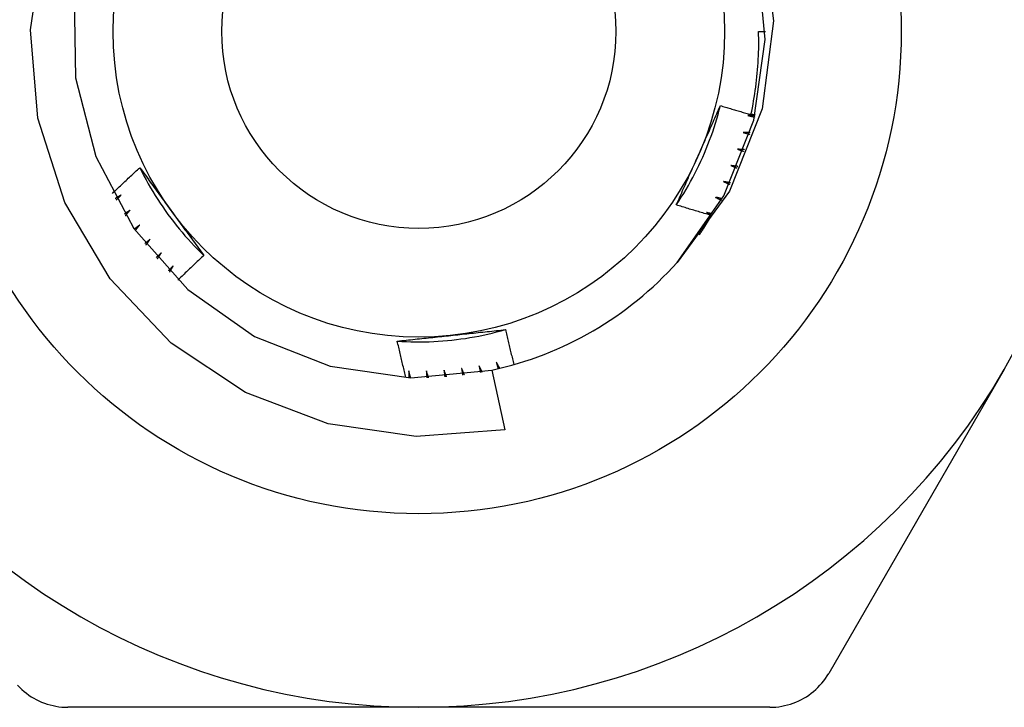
# Model space of a CAD drawing. Header units: inches. Extents: x 2.8 to 80.3, y 4.6 to 43.1.
# Tile 60 of 83: x 17.118 to 17.404, y 31.039 to 31.238. Entities that reach past the tile are written whole.
import ezdxf

# ---------------------------------------------------------------- set-up
doc = ezdxf.new("R2010")
doc.units = ezdxf.units.IN
doc.header["$MEASUREMENT"] = 0
doc.layers.add('Visible Edges(ANSI)', color=7, linetype='Continuous', lineweight=25)
doc.layers.add('Visible Tangent Edges(ANSI)', color=7, linetype='Continuous', lineweight=25)

msp = doc.modelspace()

# ---------------------------------------------------------------- linework, layer by layer
at = {"layer": 'Visible Edges(ANSI)'}
for p, q in [((17.33253, 31.23453), (17.3345, 31.23453)), ((17.25529, 31.1364), (17.25903, 31.11908)), ((17.40373, 31.1366), (17.35287, 31.04851)), ((17.23411, 31.03866), (17.13239, 31.03866)), ((17.33583, 31.03866), (17.23411, 31.03866))]:
    msp.add_line(p, q, dxfattribs=at)
at = {"layer": 'Visible Edges(ANSI)', "flags": 128}
for points in [[(17.33366, 31.26304), (17.33684, 31.23759), (17.3336, 31.21213), (17.32411, 31.18828), (17.30892, 31.16759)], [(17.25903, 31.11908), (17.23337, 31.11711), (17.20788, 31.12078), (17.18385, 31.12993), (17.1624, 31.14418), (17.14468, 31.16279), (17.13154, 31.18492), (17.1237, 31.20941), (17.1216, 31.23503), (17.12537, 31.26048)], [(17.30892, 31.16759), (17.32248, 31.1869), (17.33116, 31.20885), (17.33447, 31.23222), (17.33224, 31.25571)], [(17.13423, 31.24471), (17.13461, 31.22111), (17.14049, 31.19826), (17.15155, 31.17741), (17.16717, 31.15971), (17.18648, 31.14615), (17.20843, 31.13748), (17.23179, 31.13416), (17.25529, 31.1364)], [(17.33033, 31.21044), (17.33054, 31.21143), (17.33074, 31.21242), (17.33093, 31.21341), (17.33111, 31.21441), (17.33128, 31.2154), (17.33144, 31.2164), (17.33159, 31.2174), (17.33172, 31.2184), (17.33185, 31.2194), (17.33197, 31.22041), (17.33208, 31.22141), (17.33217, 31.22242), (17.33226, 31.22342), (17.33234, 31.22443), (17.3324, 31.22544), (17.33246, 31.22645), (17.3325, 31.22746), (17.33254, 31.22847), (17.33257, 31.22948), (17.33258, 31.23049), (17.33258, 31.2315), (17.33258, 31.23251), (17.33256, 31.23352), (17.33253, 31.23453)], [(17.30871, 31.18425), (17.30944, 31.18535), (17.31015, 31.18646), (17.31085, 31.18759), (17.31153, 31.18872), (17.31219, 31.18986), (17.31284, 31.19101), (17.31347, 31.19217), (17.31408, 31.19334), (17.31467, 31.19451), (17.31525, 31.1957), (17.31581, 31.19689), (17.31636, 31.19809), (17.31688, 31.1993), (17.31739, 31.20052), (17.31788, 31.20175), (17.31835, 31.20298), (17.31881, 31.20422), (17.31925, 31.20546), (17.31966, 31.20671), (17.32006, 31.20797), (17.32044, 31.20923), (17.32081, 31.2105), (17.32115, 31.21177), (17.32148, 31.21305)], [(17.31503, 31.1985), (17.3153, 31.19911), (17.31557, 31.19972), (17.31585, 31.20033), (17.31612, 31.20094), (17.31639, 31.20155), (17.31666, 31.20216), (17.31693, 31.20276), (17.3172, 31.20337), (17.31747, 31.20398), (17.31774, 31.20458), (17.31801, 31.20519), (17.31828, 31.2058), (17.31854, 31.2064), (17.31881, 31.20701), (17.31908, 31.20761), (17.31935, 31.20822), (17.31961, 31.20882), (17.31988, 31.20942), (17.32015, 31.21003), (17.32041, 31.21063), (17.32068, 31.21124), (17.32095, 31.21184), (17.32121, 31.21244), (17.32148, 31.21305)], [(17.32148, 31.21305), (17.32184, 31.21293), (17.32221, 31.21282), (17.32258, 31.21271), (17.32295, 31.2126), (17.32332, 31.21248), (17.32368, 31.21237), (17.32405, 31.21226), (17.32442, 31.21215), (17.32479, 31.21204), (17.32516, 31.21193), (17.32553, 31.21182), (17.3259, 31.21171), (17.32627, 31.21161), (17.32663, 31.2115), (17.327, 31.21139), (17.32737, 31.21128), (17.32774, 31.21117), (17.32811, 31.21107), (17.32848, 31.21096), (17.32885, 31.21086), (17.32922, 31.21075), (17.32959, 31.21065), (17.32996, 31.21054), (17.33033, 31.21044)], [(17.33037, 31.21063), (17.33042, 31.21062), (17.33047, 31.21061), (17.33052, 31.21059), (17.33057, 31.21058), (17.33062, 31.21057), (17.33066, 31.21055), (17.33071, 31.21054), (17.33076, 31.21053), (17.33081, 31.21051), (17.33086, 31.2105), (17.33091, 31.21049), (17.33096, 31.21047), (17.331, 31.21046), (17.33105, 31.21045), (17.3311, 31.21043), (17.33115, 31.21042), (17.3312, 31.21041), (17.33125, 31.21039), (17.33129, 31.21038), (17.33134, 31.21036), (17.33139, 31.21035), (17.33144, 31.21034), (17.33149, 31.21032), (17.33154, 31.21031)], [(17.33151, 31.21023), (17.33143, 31.21022), (17.33134, 31.21022), (17.33126, 31.21022), (17.33117, 31.21022), (17.33109, 31.21021), (17.331, 31.21021), (17.33092, 31.21021), (17.33083, 31.2102), (17.33075, 31.2102), (17.33066, 31.2102), (17.33058, 31.21019), (17.33049, 31.21019), (17.33041, 31.21019), (17.33032, 31.21018), (17.33024, 31.21018), (17.33015, 31.21018), (17.33007, 31.21018), (17.32998, 31.21017), (17.32989, 31.21017), (17.32981, 31.21017), (17.32972, 31.21016), (17.32964, 31.21016), (17.32955, 31.21016), (17.32947, 31.21016)], [(17.32947, 31.21016), (17.32955, 31.21014), (17.32963, 31.21012), (17.32971, 31.2101), (17.32979, 31.21008), (17.32987, 31.21007), (17.32995, 31.21005), (17.33003, 31.21003), (17.33011, 31.21001), (17.33019, 31.20999), (17.33027, 31.20998), (17.33035, 31.20996), (17.33043, 31.20994), (17.33051, 31.20992), (17.33059, 31.2099), (17.33067, 31.20989), (17.33075, 31.20987), (17.33083, 31.20985), (17.33091, 31.20983), (17.33099, 31.20981), (17.33107, 31.2098), (17.33115, 31.20978), (17.33123, 31.20976), (17.33131, 31.20974), (17.33139, 31.20972)], [(17.32807, 31.20524), (17.32815, 31.20522), (17.32823, 31.2052), (17.32831, 31.20517), (17.32839, 31.20515), (17.32847, 31.20513), (17.32855, 31.20511), (17.32863, 31.20508), (17.32871, 31.20506), (17.32879, 31.20504), (17.32886, 31.20502), (17.32894, 31.205), (17.32902, 31.20497), (17.3291, 31.20495), (17.32918, 31.20493), (17.32926, 31.20491), (17.32934, 31.20489), (17.32942, 31.20486), (17.3295, 31.20484), (17.32957, 31.20482), (17.32965, 31.2048), (17.32973, 31.20477), (17.32981, 31.20475), (17.32989, 31.20473), (17.32997, 31.20471)], [(17.33012, 31.2052), (17.33004, 31.20521), (17.32995, 31.20521), (17.32987, 31.20521), (17.32978, 31.20521), (17.3297, 31.20521), (17.32961, 31.20521), (17.32953, 31.20521), (17.32944, 31.20522), (17.32935, 31.20522), (17.32927, 31.20522), (17.32918, 31.20522), (17.3291, 31.20522), (17.32901, 31.20522), (17.32893, 31.20522), (17.32884, 31.20522), (17.32876, 31.20523), (17.32867, 31.20523), (17.32859, 31.20523), (17.3285, 31.20523), (17.32842, 31.20523), (17.32833, 31.20523), (17.32825, 31.20524), (17.32816, 31.20524), (17.32807, 31.20524)], [(17.32643, 31.2004), (17.32651, 31.20038), (17.32658, 31.20035), (17.32666, 31.20032), (17.32674, 31.2003), (17.32682, 31.20027), (17.32689, 31.20024), (17.32697, 31.20022), (17.32705, 31.20019), (17.32713, 31.20017), (17.3272, 31.20014), (17.32728, 31.20011), (17.32736, 31.20009), (17.32744, 31.20006), (17.32752, 31.20004), (17.32759, 31.20001), (17.32767, 31.19998), (17.32775, 31.19996), (17.32783, 31.19993), (17.3279, 31.1999), (17.32798, 31.19988), (17.32806, 31.19985), (17.32814, 31.19982), (17.32821, 31.1998), (17.32829, 31.19977)], [(17.32847, 31.20026), (17.32839, 31.20027), (17.3283, 31.20027), (17.32822, 31.20028), (17.32813, 31.20028), (17.32805, 31.20029), (17.32796, 31.20029), (17.32787, 31.2003), (17.32779, 31.20031), (17.3277, 31.20031), (17.32762, 31.20032), (17.32753, 31.20032), (17.32745, 31.20033), (17.32736, 31.20034), (17.32728, 31.20034), (17.32719, 31.20035), (17.32711, 31.20035), (17.32702, 31.20036), (17.32694, 31.20037), (17.32685, 31.20037), (17.32677, 31.20038), (17.32668, 31.20038), (17.3266, 31.20039), (17.32651, 31.2004), (17.32643, 31.2004)], [(17.30872, 31.18425), (17.30898, 31.18484), (17.30924, 31.18543), (17.3095, 31.18602), (17.30976, 31.18662), (17.31002, 31.18721), (17.31028, 31.1878), (17.31054, 31.18839), (17.3108, 31.18898), (17.31106, 31.18957), (17.31133, 31.19017), (17.31159, 31.19076), (17.31185, 31.19135), (17.31212, 31.19194), (17.31238, 31.19254), (17.31264, 31.19313), (17.31291, 31.19373), (17.31317, 31.19432), (17.31344, 31.19492), (17.3137, 31.19551), (17.31397, 31.19611), (17.31423, 31.1967), (17.3145, 31.1973), (17.31476, 31.1979), (17.31503, 31.1985)], [(17.14536, 31.18759), (17.14569, 31.18791), (17.14601, 31.18822), (17.14634, 31.18853), (17.14666, 31.18885), (17.14699, 31.18916), (17.14732, 31.18948), (17.14764, 31.18979), (17.14797, 31.1901), (17.1483, 31.19041), (17.14863, 31.19073), (17.14895, 31.19104), (17.14928, 31.19135), (17.14961, 31.19166), (17.14994, 31.19197), (17.15027, 31.19228), (17.1506, 31.19259), (17.15093, 31.1929), (17.15126, 31.19321), (17.1516, 31.19352), (17.15193, 31.19382), (17.15226, 31.19413), (17.15259, 31.19444), (17.15293, 31.19475), (17.15326, 31.19505)], [(17.15326, 31.19506), (17.15385, 31.19387), (17.15446, 31.1927), (17.15508, 31.19154), (17.15572, 31.19039), (17.15638, 31.18924), (17.15705, 31.18811), (17.15774, 31.18698), (17.15845, 31.18587), (17.15917, 31.18476), (17.15991, 31.18367), (17.16066, 31.18259), (17.16143, 31.18152), (17.16221, 31.18046), (17.16301, 31.17941), (17.16383, 31.17837), (17.16466, 31.17734), (17.1655, 31.17633), (17.16636, 31.17533), (17.16724, 31.17434), (17.16813, 31.17337), (17.16903, 31.17241), (17.16994, 31.17146), (17.17088, 31.17053), (17.17182, 31.16961)], [(17.15326, 31.19505), (17.15364, 31.19453), (17.15402, 31.19401), (17.1544, 31.19349), (17.15479, 31.19297), (17.15517, 31.19245), (17.15555, 31.19193), (17.15593, 31.1914), (17.15631, 31.19088), (17.1567, 31.19036), (17.15708, 31.18984), (17.15746, 31.18931), (17.15784, 31.18879), (17.15822, 31.18826), (17.15861, 31.18774), (17.15899, 31.18721), (17.15937, 31.18669), (17.15975, 31.18616), (17.16014, 31.18563), (17.16052, 31.18511), (17.1609, 31.18458), (17.16129, 31.18405), (17.16167, 31.18352), (17.16206, 31.18299), (17.16244, 31.18246)], [(17.32453, 31.19566), (17.32461, 31.19563), (17.32468, 31.1956), (17.32476, 31.19557), (17.32484, 31.19554), (17.32491, 31.19551), (17.32499, 31.19548), (17.32507, 31.19544), (17.32514, 31.19541), (17.32522, 31.19538), (17.32529, 31.19535), (17.32537, 31.19532), (17.32545, 31.19529), (17.32552, 31.19526), (17.3256, 31.19523), (17.32568, 31.1952), (17.32575, 31.19517), (17.32583, 31.19514), (17.3259, 31.19511), (17.32598, 31.19508), (17.32606, 31.19505), (17.32613, 31.19502), (17.32621, 31.19499), (17.32628, 31.19496), (17.32636, 31.19493)], [(17.32657, 31.19541), (17.32648, 31.19542), (17.3264, 31.19543), (17.32631, 31.19544), (17.32623, 31.19545), (17.32614, 31.19546), (17.32606, 31.19547), (17.32597, 31.19548), (17.32589, 31.19549), (17.3258, 31.1955), (17.32572, 31.19551), (17.32563, 31.19552), (17.32555, 31.19553), (17.32546, 31.19554), (17.32538, 31.19555), (17.32529, 31.19556), (17.32521, 31.19557), (17.32513, 31.19558), (17.32504, 31.19559), (17.32496, 31.1956), (17.32487, 31.19561), (17.32479, 31.19562), (17.3247, 31.19563), (17.32462, 31.19565), (17.32453, 31.19566)], [(17.32239, 31.19101), (17.32247, 31.19098), (17.32254, 31.19095), (17.32262, 31.19091), (17.32269, 31.19088), (17.32277, 31.19084), (17.32284, 31.19081), (17.32291, 31.19078), (17.32299, 31.19074), (17.32306, 31.19071), (17.32314, 31.19067), (17.32321, 31.19064), (17.32329, 31.19061), (17.32336, 31.19057), (17.32344, 31.19054), (17.32351, 31.1905), (17.32359, 31.19047), (17.32366, 31.19043), (17.32373, 31.1904), (17.32381, 31.19037), (17.32388, 31.19033), (17.32396, 31.1903), (17.32403, 31.19026), (17.32411, 31.19023), (17.32418, 31.19019)], [(17.32441, 31.19066), (17.32433, 31.19068), (17.32424, 31.19069), (17.32416, 31.19071), (17.32407, 31.19072), (17.32399, 31.19074), (17.32391, 31.19075), (17.32382, 31.19076), (17.32374, 31.19078), (17.32365, 31.19079), (17.32357, 31.19081), (17.32349, 31.19082), (17.3234, 31.19084), (17.32332, 31.19085), (17.32323, 31.19087), (17.32315, 31.19088), (17.32306, 31.1909), (17.32298, 31.19091), (17.3229, 31.19093), (17.32281, 31.19094), (17.32273, 31.19096), (17.32264, 31.19097), (17.32256, 31.19098), (17.32248, 31.191), (17.32239, 31.19101)], [(17.14786, 31.18711), (17.14779, 31.18706), (17.14772, 31.18702), (17.14765, 31.18698), (17.14757, 31.18694), (17.1475, 31.1869), (17.14743, 31.18686), (17.14736, 31.18681), (17.14729, 31.18677), (17.14722, 31.18673), (17.14715, 31.18669), (17.14708, 31.18665), (17.14701, 31.18661), (17.14694, 31.18657), (17.14687, 31.18652), (17.1468, 31.18648), (17.14673, 31.18644), (17.14666, 31.1864), (17.14659, 31.18636), (17.14651, 31.18632), (17.14644, 31.18628), (17.14637, 31.18623), (17.1463, 31.18619), (17.14623, 31.18615), (17.14616, 31.18611)], [(17.14641, 31.18565), (17.14647, 31.18572), (17.14653, 31.18578), (17.14659, 31.18584), (17.14665, 31.1859), (17.14671, 31.18596), (17.14677, 31.18602), (17.14683, 31.18608), (17.14689, 31.18614), (17.14695, 31.1862), (17.14701, 31.18626), (17.14707, 31.18632), (17.14713, 31.18638), (17.14719, 31.18644), (17.14725, 31.1865), (17.14731, 31.18656), (17.14738, 31.18662), (17.14744, 31.18668), (17.1475, 31.18674), (17.14756, 31.1868), (17.14762, 31.18686), (17.14768, 31.18693), (17.14774, 31.18699), (17.1478, 31.18705), (17.14786, 31.18711)], [(17.32002, 31.18649), (17.32009, 31.18645), (17.32016, 31.18642), (17.32023, 31.18638), (17.32031, 31.18634), (17.32038, 31.1863), (17.32045, 31.18626), (17.32052, 31.18623), (17.3206, 31.18619), (17.32067, 31.18615), (17.32074, 31.18611), (17.32081, 31.18607), (17.32089, 31.18604), (17.32096, 31.186), (17.32103, 31.18596), (17.32111, 31.18592), (17.32118, 31.18588), (17.32125, 31.18585), (17.32132, 31.18581), (17.3214, 31.18577), (17.32147, 31.18573), (17.32154, 31.18569), (17.32161, 31.18566), (17.32169, 31.18562), (17.32176, 31.18558)], [(17.32201, 31.18603), (17.32193, 31.18605), (17.32184, 31.18607), (17.32176, 31.18609), (17.32168, 31.18611), (17.3216, 31.18613), (17.32151, 31.18615), (17.32143, 31.18617), (17.32135, 31.18619), (17.32126, 31.1862), (17.32118, 31.18622), (17.3211, 31.18624), (17.32101, 31.18626), (17.32093, 31.18628), (17.32085, 31.1863), (17.32076, 31.18632), (17.32068, 31.18634), (17.3206, 31.18636), (17.32051, 31.18638), (17.32043, 31.18639), (17.32035, 31.18641), (17.32026, 31.18643), (17.32018, 31.18645), (17.3201, 31.18647), (17.32002, 31.18649)], [(17.15043, 31.18269), (17.15037, 31.18265), (17.1503, 31.1826), (17.15023, 31.18256), (17.15016, 31.18251), (17.15009, 31.18247), (17.15002, 31.18242), (17.14996, 31.18238), (17.14989, 31.18233), (17.14982, 31.18229), (17.14975, 31.18224), (17.14968, 31.1822), (17.14961, 31.18215), (17.14955, 31.18211), (17.14948, 31.18206), (17.14941, 31.18202), (17.14934, 31.18197), (17.14927, 31.18193), (17.1492, 31.18188), (17.14914, 31.18184), (17.14907, 31.18179), (17.149, 31.18175), (17.14893, 31.1817), (17.14886, 31.18166), (17.14879, 31.18161)], [(17.14907, 31.18117), (17.14912, 31.18123), (17.14918, 31.1813), (17.14924, 31.18136), (17.1493, 31.18142), (17.14935, 31.18149), (17.14941, 31.18155), (17.14947, 31.18161), (17.14952, 31.18168), (17.14958, 31.18174), (17.14964, 31.1818), (17.14969, 31.18187), (17.14975, 31.18193), (17.14981, 31.182), (17.14986, 31.18206), (17.14992, 31.18212), (17.14998, 31.18219), (17.15004, 31.18225), (17.15009, 31.18231), (17.15015, 31.18238), (17.15021, 31.18244), (17.15026, 31.1825), (17.15032, 31.18257), (17.15038, 31.18263), (17.15043, 31.18269)], [(17.16244, 31.18246), (17.16283, 31.18192), (17.16323, 31.18138), (17.16362, 31.18084), (17.16401, 31.1803), (17.1644, 31.17976), (17.16479, 31.17922), (17.16519, 31.17869), (17.16558, 31.17815), (17.16597, 31.17761), (17.16636, 31.17708), (17.16675, 31.17654), (17.16714, 31.176), (17.16753, 31.17547), (17.16792, 31.17493), (17.16831, 31.1744), (17.1687, 31.17386), (17.16909, 31.17333), (17.16948, 31.1728), (17.16987, 31.17226), (17.17026, 31.17173), (17.17065, 31.1712), (17.17104, 31.17067), (17.17143, 31.17014), (17.17182, 31.16961)], [(17.31892, 31.1812), (17.31849, 31.18132), (17.31807, 31.18145), (17.31764, 31.18157), (17.31722, 31.18169), (17.31679, 31.18181), (17.31636, 31.18194), (17.31594, 31.18206), (17.31551, 31.18219), (17.31509, 31.18231), (17.31466, 31.18244), (17.31424, 31.18256), (17.31381, 31.18269), (17.31339, 31.18282), (17.31296, 31.18295), (17.31254, 31.18307), (17.31211, 31.1832), (17.31169, 31.18333), (17.31126, 31.18346), (17.31084, 31.18359), (17.31041, 31.18372), (17.30999, 31.18385), (17.30957, 31.18399), (17.30914, 31.18412), (17.30872, 31.18425)], [(17.31741, 31.1821), (17.31747, 31.18206), (17.31753, 31.18202), (17.3176, 31.18199), (17.31766, 31.18195), (17.31772, 31.18191), (17.31779, 31.18187), (17.31785, 31.18184), (17.31791, 31.1818), (17.31797, 31.18176), (17.31804, 31.18172), (17.3181, 31.18169), (17.31816, 31.18165), (17.31823, 31.18161), (17.31829, 31.18158), (17.31835, 31.18154), (17.31842, 31.1815), (17.31848, 31.18146), (17.31854, 31.18143), (17.31861, 31.18139), (17.31867, 31.18135), (17.31873, 31.18131), (17.31879, 31.18128), (17.31886, 31.18124), (17.31892, 31.1812)], [(17.31938, 31.18154), (17.31929, 31.18156), (17.31921, 31.18158), (17.31913, 31.18161), (17.31905, 31.18163), (17.31897, 31.18165), (17.31888, 31.18168), (17.3188, 31.1817), (17.31872, 31.18172), (17.31864, 31.18175), (17.31855, 31.18177), (17.31847, 31.18179), (17.31839, 31.18182), (17.31831, 31.18184), (17.31823, 31.18186), (17.31814, 31.18189), (17.31806, 31.18191), (17.31798, 31.18193), (17.3179, 31.18196), (17.31782, 31.18198), (17.31773, 31.182), (17.31765, 31.18203), (17.31757, 31.18205), (17.31749, 31.18207), (17.31741, 31.1821)], [(17.31536, 31.17557), (17.31552, 31.1758), (17.31567, 31.17603), (17.31583, 31.17626), (17.31598, 31.17649), (17.31614, 31.17672), (17.31629, 31.17696), (17.31644, 31.17719), (17.31659, 31.17742), (17.31674, 31.17765), (17.31689, 31.17789), (17.31704, 31.17812), (17.31719, 31.17836), (17.31734, 31.17859), (17.31748, 31.17883), (17.31763, 31.17906), (17.31778, 31.1793), (17.31792, 31.17953), (17.31807, 31.17977), (17.31821, 31.18001), (17.31835, 31.18025), (17.3185, 31.18049), (17.31864, 31.18072), (17.31878, 31.18096), (17.31892, 31.1812)], [(17.15324, 31.17842), (17.15317, 31.17837), (17.15311, 31.17832), (17.15304, 31.17827), (17.15297, 31.17823), (17.15291, 31.17818), (17.15284, 31.17813), (17.15278, 31.17808), (17.15271, 31.17803), (17.15264, 31.17798), (17.15258, 31.17793), (17.15251, 31.17788), (17.15245, 31.17784), (17.15238, 31.17779), (17.15231, 31.17774), (17.15225, 31.17769), (17.15218, 31.17764), (17.15212, 31.17759), (17.15205, 31.17754), (17.15198, 31.1775), (17.15192, 31.17745), (17.15185, 31.1774), (17.15179, 31.17735), (17.15172, 31.1773), (17.15165, 31.17725)], [(17.15195, 31.17683), (17.15201, 31.17689), (17.15206, 31.17696), (17.15211, 31.17703), (17.15217, 31.17709), (17.15222, 31.17716), (17.15227, 31.17723), (17.15233, 31.17729), (17.15238, 31.17736), (17.15243, 31.17743), (17.15249, 31.17749), (17.15254, 31.17756), (17.15259, 31.17762), (17.15265, 31.17769), (17.1527, 31.17776), (17.15276, 31.17782), (17.15281, 31.17789), (17.15286, 31.17796), (17.15292, 31.17802), (17.15297, 31.17809), (17.15302, 31.17816), (17.15308, 31.17822), (17.15313, 31.17829), (17.15318, 31.17835), (17.15324, 31.17842)], [(17.15626, 31.1743), (17.1562, 31.17425), (17.15613, 31.17419), (17.15607, 31.17414), (17.15601, 31.17409), (17.15594, 31.17404), (17.15588, 31.17399), (17.15582, 31.17393), (17.15575, 31.17388), (17.15569, 31.17383), (17.15563, 31.17378), (17.15556, 31.17373), (17.1555, 31.17367), (17.15544, 31.17362), (17.15537, 31.17357), (17.15531, 31.17352), (17.15525, 31.17347), (17.15518, 31.17341), (17.15512, 31.17336), (17.15506, 31.17331), (17.15499, 31.17326), (17.15493, 31.17321), (17.15487, 31.17316), (17.1548, 31.1731), (17.15474, 31.17305)], [(17.15506, 31.17264), (17.15511, 31.17271), (17.15516, 31.17278), (17.15521, 31.17285), (17.15526, 31.17292), (17.15531, 31.17299), (17.15536, 31.17306), (17.15541, 31.17312), (17.15546, 31.17319), (17.15551, 31.17326), (17.15556, 31.17333), (17.15561, 31.1734), (17.15566, 31.17347), (17.15571, 31.17354), (17.15576, 31.17361), (17.15581, 31.17368), (17.15586, 31.17375), (17.15591, 31.17382), (17.15596, 31.17388), (17.15601, 31.17395), (17.15606, 31.17402), (17.15611, 31.17409), (17.15616, 31.17416), (17.15621, 31.17423), (17.15626, 31.1743)], [(17.15949, 31.17034), (17.15943, 31.17028), (17.15937, 31.17023), (17.15931, 31.17017), (17.15925, 31.17012), (17.15919, 31.17006), (17.15913, 31.17001), (17.15907, 31.16995), (17.15901, 31.1699), (17.15895, 31.16984), (17.15889, 31.16979), (17.15882, 31.16973), (17.15876, 31.16968), (17.1587, 31.16962), (17.15864, 31.16957), (17.15858, 31.16951), (17.15852, 31.16946), (17.15846, 31.1694), (17.1584, 31.16935), (17.15834, 31.16929), (17.15828, 31.16923), (17.15822, 31.16918), (17.15816, 31.16912), (17.1581, 31.16907), (17.15804, 31.16901)], [(17.15838, 31.16862), (17.15842, 31.16869), (17.15847, 31.16876), (17.15852, 31.16884), (17.15856, 31.16891), (17.15861, 31.16898), (17.15865, 31.16905), (17.1587, 31.16912), (17.15875, 31.16919), (17.15879, 31.16927), (17.15884, 31.16934), (17.15889, 31.16941), (17.15893, 31.16948), (17.15898, 31.16955), (17.15903, 31.16962), (17.15907, 31.1697), (17.15912, 31.16977), (17.15916, 31.16984), (17.15921, 31.16991), (17.15926, 31.16998), (17.1593, 31.17005), (17.15935, 31.17012), (17.1594, 31.1702), (17.15944, 31.17027), (17.15949, 31.17034)], [(17.17182, 31.16961), (17.1715, 31.16931), (17.17118, 31.16901), (17.17086, 31.16872), (17.17055, 31.16842), (17.17023, 31.16812), (17.16991, 31.16782), (17.1696, 31.16753), (17.16928, 31.16723), (17.16896, 31.16693), (17.16865, 31.16663), (17.16833, 31.16633), (17.16802, 31.16603), (17.16771, 31.16573), (17.16739, 31.16543), (17.16708, 31.16513), (17.16676, 31.16483), (17.16645, 31.16453), (17.16614, 31.16422), (17.16583, 31.16392), (17.16552, 31.16362), (17.1652, 31.16332), (17.16489, 31.16301), (17.16458, 31.16271), (17.16427, 31.1624)], [(17.16292, 31.16655), (17.16287, 31.16649), (17.16281, 31.16644), (17.16275, 31.16638), (17.16269, 31.16632), (17.16264, 31.16626), (17.16258, 31.1662), (17.16252, 31.16614), (17.16246, 31.16609), (17.1624, 31.16603), (17.16235, 31.16597), (17.16229, 31.16591), (17.16223, 31.16585), (17.16217, 31.16579), (17.16212, 31.16574), (17.16206, 31.16568), (17.162, 31.16562), (17.16194, 31.16556), (17.16189, 31.1655), (17.16183, 31.16545), (17.16177, 31.16539), (17.16171, 31.16533), (17.16165, 31.16527), (17.1616, 31.16521), (17.16154, 31.16515)], [(17.1619, 31.16478), (17.16194, 31.16485), (17.16198, 31.16493), (17.16203, 31.165), (17.16207, 31.16508), (17.16211, 31.16515), (17.16215, 31.16522), (17.1622, 31.1653), (17.16224, 31.16537), (17.16228, 31.16544), (17.16232, 31.16552), (17.16237, 31.16559), (17.16241, 31.16567), (17.16245, 31.16574), (17.1625, 31.16581), (17.16254, 31.16589), (17.16258, 31.16596), (17.16262, 31.16604), (17.16267, 31.16611), (17.16271, 31.16618), (17.16275, 31.16626), (17.16279, 31.16633), (17.16284, 31.16641), (17.16288, 31.16648), (17.16292, 31.16655)], [(17.22787, 31.14478), (17.22919, 31.1447), (17.23051, 31.14464), (17.23182, 31.1446), (17.23314, 31.14457), (17.23446, 31.14457), (17.23578, 31.14459), (17.2371, 31.14462), (17.23842, 31.14467), (17.23974, 31.14475), (17.24105, 31.14484), (17.24237, 31.14495), (17.24368, 31.14508), (17.24499, 31.14523), (17.2463, 31.1454), (17.2476, 31.14559), (17.24891, 31.14579), (17.25021, 31.14602), (17.2515, 31.14626), (17.25279, 31.14653), (17.25408, 31.14681), (17.25537, 31.14711), (17.25665, 31.14743), (17.25792, 31.14777), (17.25919, 31.14812)], [(17.24337, 31.14643), (17.24403, 31.1465), (17.2447, 31.14657), (17.24536, 31.14664), (17.24602, 31.14671), (17.24668, 31.14678), (17.24735, 31.14685), (17.24801, 31.14692), (17.24867, 31.14699), (17.24933, 31.14706), (17.24999, 31.14713), (17.25065, 31.1472), (17.25131, 31.14727), (17.25197, 31.14734), (17.25262, 31.14741), (17.25328, 31.14748), (17.25394, 31.14755), (17.2546, 31.14762), (17.25525, 31.14769), (17.25591, 31.14776), (17.25657, 31.14784), (17.25722, 31.14791), (17.25788, 31.14798), (17.25853, 31.14805), (17.25919, 31.14812)], [(17.25919, 31.14812), (17.25928, 31.1477), (17.25938, 31.14728), (17.25948, 31.14685), (17.25958, 31.14643), (17.25968, 31.14601), (17.25978, 31.14558), (17.25988, 31.14516), (17.25998, 31.14474), (17.26008, 31.14431), (17.26018, 31.14389), (17.26028, 31.14347), (17.26038, 31.14305), (17.26049, 31.14262), (17.26059, 31.1422), (17.26069, 31.14178), (17.2608, 31.14136), (17.2609, 31.14094), (17.26101, 31.14052), (17.26112, 31.14009), (17.26122, 31.13967), (17.26133, 31.13925), (17.26144, 31.13883), (17.26154, 31.13841), (17.26165, 31.13799)], [(17.22787, 31.14477), (17.22851, 31.14484), (17.22915, 31.14492), (17.2298, 31.14499), (17.23044, 31.14506), (17.23108, 31.14513), (17.23172, 31.1452), (17.23237, 31.14527), (17.23301, 31.14533), (17.23365, 31.1454), (17.2343, 31.14547), (17.23494, 31.14554), (17.23559, 31.14561), (17.23623, 31.14568), (17.23688, 31.14575), (17.23752, 31.14582), (17.23817, 31.14588), (17.23882, 31.14595), (17.23947, 31.14602), (17.24011, 31.14609), (17.24076, 31.14616), (17.24141, 31.14623), (17.24206, 31.14629), (17.24271, 31.14636), (17.24337, 31.14643)], [(17.23038, 31.1342), (17.23027, 31.13464), (17.23016, 31.13508), (17.23005, 31.13552), (17.22995, 31.13596), (17.22984, 31.1364), (17.22973, 31.13684), (17.22962, 31.13728), (17.22951, 31.13772), (17.22941, 31.13816), (17.2293, 31.1386), (17.2292, 31.13904), (17.22909, 31.13948), (17.22899, 31.13992), (17.22888, 31.14036), (17.22878, 31.1408), (17.22868, 31.14124), (17.22857, 31.14168), (17.22847, 31.14212), (17.22837, 31.14257), (17.22827, 31.14301), (17.22817, 31.14345), (17.22807, 31.14389), (17.22797, 31.14433), (17.22787, 31.14477)], [(17.24141, 31.13637), (17.24142, 31.13629), (17.24143, 31.13621), (17.24144, 31.13613), (17.24145, 31.13605), (17.24146, 31.13597), (17.24147, 31.13588), (17.24147, 31.1358), (17.24148, 31.13572), (17.24149, 31.13564), (17.2415, 31.13556), (17.24151, 31.13548), (17.24152, 31.1354), (17.24153, 31.13531), (17.24153, 31.13523), (17.24154, 31.13515), (17.24155, 31.13507), (17.24156, 31.13499), (17.24157, 31.13491), (17.24158, 31.13482), (17.24158, 31.13474), (17.24159, 31.13466), (17.2416, 31.13458), (17.24161, 31.1345), (17.24162, 31.13442)], [(17.24214, 31.13446), (17.24211, 31.13454), (17.24208, 31.13462), (17.24204, 31.1347), (17.24201, 31.13478), (17.24198, 31.13486), (17.24195, 31.13494), (17.24192, 31.13502), (17.24189, 31.1351), (17.24186, 31.13518), (17.24183, 31.13526), (17.2418, 31.13533), (17.24177, 31.13541), (17.24174, 31.13549), (17.24171, 31.13557), (17.24168, 31.13565), (17.24165, 31.13573), (17.24162, 31.13581), (17.24159, 31.13589), (17.24156, 31.13597), (17.24153, 31.13605), (17.2415, 31.13613), (17.24147, 31.13621), (17.24144, 31.13629), (17.24141, 31.13637)], [(17.2465, 31.13689), (17.24651, 31.1368), (17.24653, 31.13672), (17.24654, 31.13664), (17.24655, 31.13656), (17.24656, 31.13648), (17.24658, 31.1364), (17.24659, 31.13632), (17.2466, 31.13624), (17.24661, 31.13616), (17.24663, 31.13608), (17.24664, 31.13599), (17.24665, 31.13591), (17.24666, 31.13583), (17.24668, 31.13575), (17.24669, 31.13567), (17.2467, 31.13559), (17.24672, 31.13551), (17.24673, 31.13543), (17.24674, 31.13535), (17.24675, 31.13527), (17.24677, 31.13518), (17.24678, 31.1351), (17.24679, 31.13502), (17.2468, 31.13494)], [(17.24732, 31.13501), (17.24728, 31.13509), (17.24725, 31.13516), (17.24722, 31.13524), (17.24718, 31.13532), (17.24715, 31.1354), (17.24711, 31.13548), (17.24708, 31.13556), (17.24704, 31.13563), (17.24701, 31.13571), (17.24698, 31.13579), (17.24694, 31.13587), (17.24691, 31.13595), (17.24687, 31.13602), (17.24684, 31.1361), (17.24681, 31.13618), (17.24677, 31.13626), (17.24674, 31.13634), (17.2467, 31.13642), (17.24667, 31.13649), (17.24664, 31.13657), (17.2466, 31.13665), (17.24657, 31.13673), (17.24653, 31.13681), (17.2465, 31.13689)], [(17.25155, 31.13766), (17.25157, 31.13758), (17.25158, 31.1375), (17.2516, 31.13742), (17.25162, 31.13734), (17.25164, 31.13726), (17.25165, 31.13718), (17.25167, 31.1371), (17.25169, 31.13702), (17.2517, 31.13694), (17.25172, 31.13686), (17.25174, 31.13678), (17.25175, 31.1367), (17.25177, 31.13662), (17.25179, 31.13654), (17.2518, 31.13646), (17.25182, 31.13638), (17.25184, 31.1363), (17.25185, 31.13622), (17.25187, 31.13614), (17.25189, 31.13606), (17.2519, 31.13598), (17.25192, 31.1359), (17.25194, 31.13581), (17.25195, 31.13573)], [(17.25247, 31.13583), (17.25243, 31.1359), (17.25239, 31.13598), (17.25235, 31.13606), (17.25231, 31.13613), (17.25227, 31.13621), (17.25224, 31.13629), (17.2522, 31.13636), (17.25216, 31.13644), (17.25212, 31.13651), (17.25208, 31.13659), (17.25205, 31.13667), (17.25201, 31.13674), (17.25197, 31.13682), (17.25193, 31.1369), (17.25189, 31.13697), (17.25186, 31.13705), (17.25182, 31.13713), (17.25178, 31.1372), (17.25174, 31.13728), (17.2517, 31.13735), (17.25166, 31.13743), (17.25163, 31.13751), (17.25159, 31.13758), (17.25155, 31.13766)], [(17.25656, 31.1387), (17.25658, 31.13862), (17.2566, 31.13854), (17.25662, 31.13846), (17.25664, 31.13838), (17.25666, 31.1383), (17.25668, 31.13822), (17.2567, 31.13814), (17.25672, 31.13806), (17.25674, 31.13798), (17.25677, 31.1379), (17.25679, 31.13782), (17.25681, 31.13775), (17.25683, 31.13767), (17.25685, 31.13759), (17.25687, 31.13751), (17.25689, 31.13743), (17.25691, 31.13735), (17.25693, 31.13727), (17.25695, 31.13719), (17.25697, 31.13711), (17.257, 31.13703), (17.25702, 31.13695), (17.25704, 31.13687), (17.25706, 31.13679)], [(17.25756, 31.13691), (17.25752, 31.13699), (17.25748, 31.13706), (17.25744, 31.13714), (17.2574, 31.13721), (17.25735, 31.13729), (17.25731, 31.13736), (17.25727, 31.13743), (17.25723, 31.13751), (17.25719, 31.13758), (17.25714, 31.13766), (17.2571, 31.13773), (17.25706, 31.1378), (17.25702, 31.13788), (17.25697, 31.13795), (17.25693, 31.13803), (17.25689, 31.1381), (17.25685, 31.13818), (17.25681, 31.13825), (17.25676, 31.13832), (17.25672, 31.1384), (17.25668, 31.13847), (17.25664, 31.13855), (17.2566, 31.13862), (17.25656, 31.1387)], [(17.2312, 31.13614), (17.2312, 31.13606), (17.2312, 31.13598), (17.2312, 31.1359), (17.2312, 31.13582), (17.2312, 31.13573), (17.2312, 31.13565), (17.2312, 31.13557), (17.2312, 31.13549), (17.2312, 31.13541), (17.2312, 31.13533), (17.2312, 31.13524), (17.2312, 31.13516), (17.2312, 31.13508), (17.2312, 31.135), (17.2312, 31.13492), (17.2312, 31.13483), (17.2312, 31.13475), (17.2312, 31.13467), (17.2312, 31.13459), (17.2312, 31.13451), (17.2312, 31.13442), (17.2312, 31.13434), (17.2312, 31.13426), (17.2312, 31.13418)], [(17.23172, 31.13416), (17.2317, 31.13425), (17.23167, 31.13433), (17.23165, 31.13441), (17.23163, 31.13449), (17.23161, 31.13458), (17.23159, 31.13466), (17.23157, 31.13474), (17.23154, 31.13482), (17.23152, 31.13491), (17.2315, 31.13499), (17.23148, 31.13507), (17.23146, 31.13515), (17.23144, 31.13524), (17.23141, 31.13532), (17.23139, 31.1354), (17.23137, 31.13548), (17.23135, 31.13557), (17.23133, 31.13565), (17.23131, 31.13573), (17.23129, 31.13581), (17.23126, 31.1359), (17.23124, 31.13598), (17.23122, 31.13606), (17.2312, 31.13614)], [(17.23631, 31.13613), (17.23631, 31.13604), (17.23632, 31.13596), (17.23632, 31.13588), (17.23633, 31.1358), (17.23633, 31.13572), (17.23634, 31.13564), (17.23634, 31.13555), (17.23634, 31.13547), (17.23635, 31.13539), (17.23635, 31.13531), (17.23636, 31.13523), (17.23636, 31.13514), (17.23637, 31.13506), (17.23637, 31.13498), (17.23637, 31.1349), (17.23638, 31.13482), (17.23638, 31.13473), (17.23639, 31.13465), (17.23639, 31.13457), (17.23639, 31.13449), (17.2364, 31.13441), (17.2364, 31.13433), (17.23641, 31.13424), (17.23641, 31.13416)], [(17.23693, 31.13418), (17.2369, 31.13426), (17.23688, 31.13434), (17.23685, 31.13442), (17.23683, 31.1345), (17.2368, 31.13458), (17.23677, 31.13466), (17.23675, 31.13474), (17.23672, 31.13483), (17.2367, 31.13491), (17.23667, 31.13499), (17.23664, 31.13507), (17.23662, 31.13515), (17.23659, 31.13523), (17.23657, 31.13531), (17.23654, 31.13539), (17.23652, 31.13548), (17.23649, 31.13556), (17.23646, 31.13564), (17.23644, 31.13572), (17.23641, 31.1358), (17.23639, 31.13588), (17.23636, 31.13596), (17.23634, 31.13605), (17.23631, 31.13613)], [(17.33583, 31.03866), (17.33668, 31.03868), (17.33754, 31.03874), (17.33839, 31.03883), (17.33925, 31.03896), (17.34009, 31.03914), (17.34093, 31.03934), (17.34176, 31.03959), (17.34258, 31.03987), (17.34338, 31.04018), (17.34417, 31.04052), (17.34493, 31.0409), (17.34567, 31.0413), (17.34639, 31.04174), (17.34709, 31.04221), (17.34778, 31.04272), (17.34845, 31.04326), (17.3491, 31.04382), (17.34973, 31.04442), (17.35033, 31.04505), (17.3509, 31.04569), (17.35144, 31.04637), (17.35195, 31.04706), (17.35243, 31.04778), (17.35287, 31.04851)], [(17.11788, 31.04505), (17.11848, 31.04442), (17.11911, 31.04382), (17.11976, 31.04326), (17.12043, 31.04272), (17.12112, 31.04221), (17.12183, 31.04174), (17.12255, 31.0413), (17.12329, 31.0409), (17.12405, 31.04052), (17.12483, 31.04018), (17.12563, 31.03987), (17.12645, 31.03959), (17.12728, 31.03934), (17.12812, 31.03914), (17.12897, 31.03896), (17.12982, 31.03883), (17.13068, 31.03874), (17.13153, 31.03868), (17.13239, 31.03866)]]:
    msp.add_lwpolyline(points, dxfattribs=at)
at = {"layer": 'Visible Edges(ANSI)'}
for radius in [0.13976, 0.08858]:
    msp.add_circle((17.23411, 31.23453), radius, dxfattribs=at)
for radius, start, end in [(0.19587, 330, 30), (0.10039, 282.18, 318.18), (0.19587, 210, 270), (0.19587, 270, 330)]:
    msp.add_arc((17.23411, 31.23453), radius, start, end, dxfattribs=at)
at = {"layer": 'Visible Tangent Edges(ANSI)'}
msp.add_circle((17.23411, 31.23453), 0.05709, dxfattribs=at)

doc.saveas('drawing.dxf')
